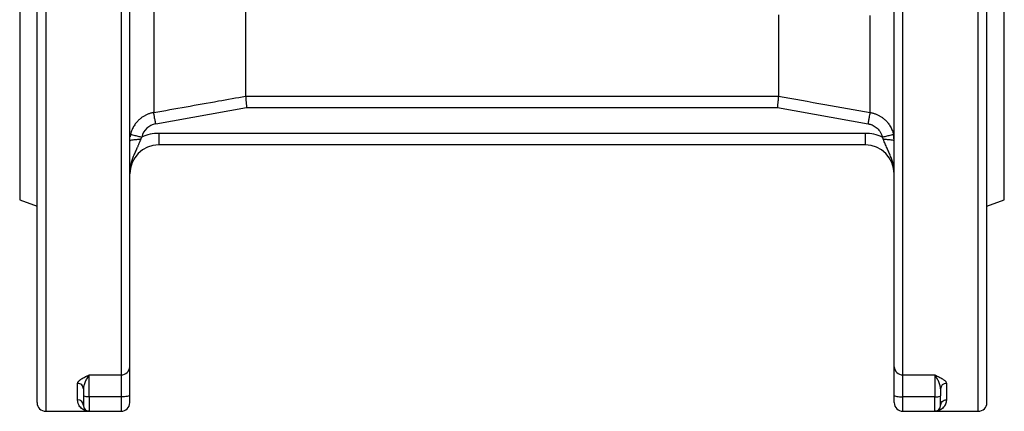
# Model space of a CAD drawing. Header units: millimetres. Extents: x 423 to 1697, y -6 to 958.
# Tile 48 of 54: x 1502 to 1672, y 285 to 353. Entities that reach past the tile are written whole.
import ezdxf

# ---------------------------------------------------------------- set-up
doc = ezdxf.new("R2010")
doc.units = ezdxf.units.MM

msp = doc.modelspace()

# ---------------------------------------------------------------- linework, layer by layer
at = {"color": 8, "linetype": 'Continuous', "lineweight": 25}
for p, q in [((1519.38, 470.46), (1519.38, 291.76)), ((1654.38, 291.76), (1654.38, 470.46)), ((1525.01, 419.26), (1525.01, 337.06)), ((1506.38, 377.96), (1506.38, 285.46)), ((1667.38, 285.46), (1667.38, 377.96)), ((1521.01, 333.28), (1520.96, 332.84)), ((1652.8, 332.84), (1652.75, 333.28))]:
    msp.add_line(p, q, dxfattribs=at)
at = {"color": 7, "linetype": 'Continuous', "lineweight": 25}
for p, q in [((1540.88, 416.46), (1540.88, 339.89)), ((1540.88, 339.89), (1632.88, 339.89)), ((1525.36, 335.11), (1541.06, 337.91)), ((1541.06, 337.91), (1632.71, 337.91)), ((1632.71, 337.91), (1648.4, 335.11)), ((1647.88, 333.46), (1525.88, 333.46)), ((1525.88, 333.46), (1525.88, 331.46)), ((1647.88, 333.46), (1647.88, 331.46)), ((1652.88, 332.13), (1652.8, 332.84)), ((1647.88, 331.46), (1525.88, 331.46)), ((1501.88, 321.96), (1504.88, 320.87)), ((1668.88, 320.87), (1671.88, 321.96)), ((1513.88, 291.76), (1519.38, 291.76)), ((1513.88, 287.95), (1513.88, 291.76)), ((1519.38, 291.76), (1519.38, 287.95)), ((1654.38, 291.76), (1659.88, 291.76)), ((1654.38, 287.95), (1654.38, 291.76)), ((1659.88, 291.76), (1659.88, 287.95)), ((1511.88, 287.44), (1511.88, 290.29)), ((1661.88, 290.29), (1661.88, 287.44)), ((1519.38, 287.95), (1513.88, 287.95)), ((1513.88, 287.95), (1513.88, 285.46)), ((1519.38, 287.95), (1519.38, 285.46)), ((1659.88, 287.95), (1654.38, 287.95)), ((1654.38, 285.46), (1654.38, 287.95)), ((1659.88, 285.46), (1659.88, 287.95)), ((1506.38, 285.46), (1513.88, 285.46)), ((1513.88, 285.46), (1519.38, 285.46)), ((1654.38, 285.46), (1659.88, 285.46)), ((1659.88, 285.46), (1667.38, 285.46))]:
    msp.add_line(p, q, dxfattribs=at)
at = {"color": 7, "linetype": 'Continuous', "lineweight": 25, "flags": 128}
msp.add_lwpolyline([(1632.88, 353.94), (1632.88, 351.23), (1632.88, 348.76), (1632.88, 346.55), (1632.88, 344.61), (1632.88, 342.96), (1632.88, 341.61), (1632.88, 340.59), (1632.88, 339.89)], dxfattribs=at)
at = {"color": 8, "linetype": 'Continuous', "lineweight": 25, "flags": 128}
msp.add_lwpolyline([(1648.75, 337.06), (1648.75, 337.74), (1648.75, 338.74), (1648.75, 340.05), (1648.75, 341.67), (1648.75, 343.58), (1648.75, 345.77), (1648.75, 348.21), (1648.75, 350.9), (1648.75, 353.8)], dxfattribs=at)
at = {"color": 7, "linetype": 'Continuous', "lineweight": 25}
for centre, radius, start, end in [((1525.88, 326.46), 5, 90, 180), ((1647.88, 326.46), 5, 0, 90), ((1519.43, 293.21), 1.45, 268.0522, 357.9097), ((1654.33, 293.21), 1.45, 182.0903, 271.9478), ((1661.85, 289.31), 0.975, 88.5076, 178.4255), ((1511.89, 286.45), 0.989, 0.6261, 90.6127), ((1506.38, 286.96), 1.5, 180, 270), ((1513.88, 286.46), 1, 180, 270), ((1519.38, 286.96), 1.5, 270, 0), ((1654.38, 286.96), 1.5, 180, 270), ((1659.88, 286.46), 1, 270, 0), ((1667.38, 286.96), 1.5, 270, 0)]:
    msp.add_arc(centre, radius, start, end, dxfattribs=at)
for points, knots in [([(1504.88, 286.96), (1504.88, 286.96), (1504.88, 286.97), (1504.88, 286.98), (1504.88, 287.01), (1504.88, 287.05), (1504.88, 287.09), (1504.88, 287.15), (1504.88, 287.22), (1504.88, 287.3), (1504.88, 287.39), (1504.88, 287.49), (1504.88, 287.6), (1504.88, 287.72), (1504.88, 287.85), (1504.88, 287.99), (1504.88, 288.14), (1504.88, 288.31), (1504.88, 288.68), (1504.88, 289.34), (1504.88, 290.45), (1504.88, 291.78), (1504.88, 293.33), (1504.88, 295.1), (1504.88, 297.78), (1504.88, 301.68), (1504.88, 307.2), (1504.88, 313.5), (1504.88, 320.49), (1504.88, 328.05), (1504.88, 336.05), (1504.88, 344.35), (1504.88, 352.81), (1504.88, 361.25), (1504.88, 369.64), (1504.88, 377.96), (1504.88, 386.29), (1504.88, 394.67), (1504.88, 403.11), (1504.88, 411.57), (1504.88, 419.87), (1504.88, 427.87), (1504.88, 435.44), (1504.88, 442.42), (1504.88, 448.73), (1504.88, 454.24), (1504.88, 458.91), (1504.88, 462.07), (1504.88, 464.15), (1504.88, 465.47), (1504.88, 466.58), (1504.88, 467.47), (1504.88, 468.15), (1504.88, 468.53), (1504.88, 468.73), (1504.88, 468.84), (1504.88, 468.91), (1504.88, 468.95), (1504.88, 468.96), (1504.88, 468.96)], [0, 0, 0, 0, 0.003435, 0.006867, 0.010297, 0.013724, 0.01715, 0.020574, 0.023997, 0.02742, 0.030843, 0.034265, 0.037689, 0.041113, 0.044539, 0.047966, 0.051396, 0.054828, 0.058264, 0.073509, 0.088756, 0.104388, 0.120022, 0.135979, 0.151937, 0.184346, 0.217099, 0.250027, 0.282956, 0.315709, 0.348118, 0.380023, 0.41128, 0.441763, 0.470884, 0.500007, 0.529127, 0.55825, 0.588733, 0.61999, 0.651895, 0.684304, 0.717057, 0.749986, 0.782914, 0.815668, 0.848076, 0.879981, 0.895613, 0.911247, 0.926492, 0.941739, 0.956544, 0.971351, 0.977082, 0.982811, 0.988539, 0.994268, 1, 1, 1, 1]), ([(1520.88, 293.16), (1520.88, 294.12), (1520.88, 296.04), (1520.88, 299.68), (1520.88, 303.89), (1520.88, 308.78), (1520.88, 314.25), (1520.88, 320.32), (1520.88, 326.87), (1520.88, 333.88), (1520.88, 341.25), (1520.88, 348.87), (1520.88, 356.69), (1520.88, 364.55), (1520.88, 372.43), (1520.88, 380.15), (1520.88, 387.74), (1520.88, 395.14), (1520.88, 402.43), (1520.88, 409.67), (1520.88, 416.79), (1520.88, 423.8), (1520.88, 430.54), (1520.88, 436.97), (1520.88, 442.96), (1520.88, 448.45), (1520.88, 453.37), (1520.88, 457.65), (1520.88, 461.27), (1520.88, 464.18), (1520.88, 466.42), (1520.88, 467.93), (1520.88, 468.82), (1520.88, 468.9), (1520.88, 468.94)], [0, 0, 0, 0, 0.029677, 0.059355, 0.090414, 0.121475, 0.15353, 0.185586, 0.218163, 0.250741, 0.283317, 0.315896, 0.34795, 0.380007, 0.411066, 0.442127, 0.471803, 0.501482, 0.531158, 0.560837, 0.591896, 0.622957, 0.655012, 0.687068, 0.719645, 0.752223, 0.784799, 0.817378, 0.849432, 0.881489, 0.912548, 0.943609, 0.973286, 1, 1, 1, 1]), ([(1652.88, 293.16), (1652.88, 294.12), (1652.88, 296.04), (1652.88, 299.68), (1652.88, 303.88), (1652.88, 308.77), (1652.88, 314.23), (1652.88, 320.28), (1652.88, 326.83), (1652.88, 333.83), (1652.88, 341.18), (1652.88, 348.8), (1652.88, 356.61), (1652.88, 364.46), (1652.88, 372.33), (1652.88, 380.04), (1652.88, 387.62), (1652.88, 395.02), (1652.88, 402.31), (1652.88, 409.54), (1652.88, 416.66), (1652.88, 423.67), (1652.88, 430.41), (1652.88, 436.84), (1652.88, 442.84), (1652.88, 448.33), (1652.88, 453.26), (1652.88, 457.55), (1652.88, 461.19), (1652.88, 464.11), (1652.88, 466.36), (1652.88, 467.9), (1652.88, 468.81), (1652.88, 468.9), (1652.88, 468.94)], [0, 0, 0, 0, 0.029652, 0.059305, 0.090335, 0.121367, 0.153389, 0.185414, 0.217957, 0.250502, 0.283044, 0.315589, 0.347612, 0.379636, 0.410666, 0.441698, 0.47135, 0.501003, 0.530654, 0.560308, 0.591338, 0.62237, 0.654392, 0.686417, 0.71896, 0.751505, 0.784047, 0.816592, 0.848615, 0.880639, 0.911669, 0.942701, 0.972353, 1, 1, 1, 1]), ([(1668.88, 286.96), (1668.88, 286.96), (1668.88, 296.55), (1668.88, 330.68), (1668.88, 353.83), (1668.88, 402.1), (1668.88, 425.24), (1668.88, 459.38), (1668.88, 468.96), (1668.88, 468.96)], [0, 0, 0, 0, 0.25, 0.25, 0.5, 0.5, 0.75, 0.75, 1, 1, 1, 1]), ([(1501.88, 433.96), (1501.88, 433.96), (1501.88, 433.6), (1501.88, 432.17), (1501.88, 431.1), (1501.88, 428.3), (1501.88, 426.56), (1501.88, 422.49), (1501.88, 420.15), (1501.88, 414.97), (1501.88, 412.12), (1501.88, 406.03), (1501.88, 402.78), (1501.88, 396.01), (1501.88, 392.48), (1501.88, 385.29), (1501.88, 381.63), (1501.88, 374.3), (1501.88, 370.63), (1501.88, 363.44), (1501.88, 359.92), (1501.88, 353.15), (1501.88, 349.9), (1501.88, 343.8), (1501.88, 340.96), (1501.88, 335.77), (1501.88, 333.44), (1501.88, 329.36), (1501.88, 327.63), (1501.88, 324.82), (1501.88, 323.75), (1501.88, 322.32), (1501.88, 321.96), (1501.88, 321.96)], [0, 0, 0, 0, 0.0625, 0.0625, 0.125, 0.125, 0.1875, 0.1875, 0.25, 0.25, 0.3125, 0.3125, 0.375, 0.375, 0.4375, 0.4375, 0.5, 0.5, 0.5625, 0.5625, 0.625, 0.625, 0.6875, 0.6875, 0.75, 0.75, 0.8125, 0.8125, 0.875, 0.875, 0.9375, 0.9375, 1, 1, 1, 1]), ([(1671.88, 321.96), (1671.88, 321.96), (1671.88, 322.32), (1671.88, 323.75), (1671.88, 324.82), (1671.88, 327.63), (1671.88, 329.36), (1671.88, 333.44), (1671.88, 335.77), (1671.88, 340.96), (1671.88, 343.8), (1671.88, 349.9), (1671.88, 353.15), (1671.88, 359.92), (1671.88, 363.44), (1671.88, 370.63), (1671.88, 374.3), (1671.88, 381.63), (1671.88, 385.29), (1671.88, 392.48), (1671.88, 396.01), (1671.88, 402.78), (1671.88, 406.03), (1671.88, 412.12), (1671.88, 414.97), (1671.88, 420.15), (1671.88, 422.49), (1671.88, 426.56), (1671.88, 428.3), (1671.88, 431.1), (1671.88, 432.17), (1671.88, 433.6), (1671.88, 433.96), (1671.88, 433.96)], [0, 0, 0, 0, 0.0625, 0.0625, 0.125, 0.125, 0.1875, 0.1875, 0.25, 0.25, 0.3125, 0.3125, 0.375, 0.375, 0.4375, 0.4375, 0.5, 0.5, 0.5625, 0.5625, 0.625, 0.625, 0.6875, 0.6875, 0.75, 0.75, 0.8125, 0.8125, 0.875, 0.875, 0.9375, 0.9375, 1, 1, 1, 1]), ([(1525.01, 337.06), (1528.74, 337.73), (1534.03, 338.67), (1539.32, 339.61), (1540.88, 339.89)], [0, 0, 0, 0, 0.704418, 1, 1, 1, 1]), ([(1540.88, 339.89), (1540.88, 339.88), (1540.88, 339.86), (1540.89, 339.83), (1540.89, 339.78), (1540.9, 339.72), (1540.9, 339.64), (1540.91, 339.55), (1540.92, 339.45), (1540.93, 339.34), (1540.94, 339.18), (1540.96, 338.94), (1540.99, 338.65), (1541.01, 338.38), (1541.04, 338.14), (1541.05, 337.99), (1541.06, 337.91)], [0, 0, 0, 0, 0.049763, 0.101198, 0.154243, 0.208811, 0.264791, 0.32205, 0.380429, 0.439751, 0.499818, 0.612998, 0.749818, 0.835805, 0.91935, 1, 1, 1, 1]), ([(1632.88, 339.89), (1632.88, 339.88), (1632.88, 339.87), (1632.88, 339.83), (1632.87, 339.79), (1632.87, 339.74), (1632.86, 339.68), (1632.85, 339.6), (1632.85, 339.52), (1632.84, 339.43), (1632.83, 339.33), (1632.82, 339.21), (1632.81, 339.07), (1632.79, 338.9), (1632.77, 338.7), (1632.75, 338.47), (1632.73, 338.2), (1632.71, 338.01), (1632.71, 337.91)], [0, 0, 0, 0, 0.046567, 0.093904, 0.142012, 0.190893, 0.240549, 0.290981, 0.342191, 0.39418, 0.44695, 0.5005, 0.562027, 0.632245, 0.711154, 0.798751, 0.895034, 1, 1, 1, 1]), ([(1632.88, 339.89), (1635.54, 339.41), (1640.83, 338.47), (1646.12, 337.53), (1648.75, 337.06)], [0, 0, 0, 0, 0.5035, 1, 1, 1, 1]), ([(1525.01, 337.06), (1524.94, 337.05), (1524.79, 337.02), (1524.56, 336.96), (1524.34, 336.9), (1524.11, 336.82), (1523.89, 336.73), (1523.67, 336.63), (1523.46, 336.51), (1523.24, 336.39), (1523.04, 336.25), (1522.83, 336.1), (1522.63, 335.94), (1522.44, 335.77), (1522.24, 335.57), (1522.03, 335.34), (1521.83, 335.08), (1521.63, 334.78), (1521.45, 334.46), (1521.27, 334.1), (1521.12, 333.7), (1521.05, 333.42), (1521.01, 333.28)], [0, 0, 0, 0, 0.0391928, 0.0788342, 0.1189248, 0.1594651, 0.2004555, 0.2418966, 0.2837889, 0.3261329, 0.3689292, 0.4121782, 0.4558805, 0.5000365, 0.5487696, 0.6014335, 0.6580287, 0.718556, 0.783016, 0.8514095, 0.9237373, 1, 1, 1, 1]), ([(1525.36, 335.11), (1525.32, 335.32), (1525.28, 335.55), (1525.2, 335.99), (1525.16, 336.21), (1525.1, 336.58), (1525.07, 336.74), (1525.03, 336.96), (1525.02, 337.03), (1525.01, 337.06)], [0, 0, 0, 0, 0.25, 0.25, 0.5, 0.5, 0.75, 0.75, 1, 1, 1, 1]), ([(1648.4, 335.11), (1648.44, 335.33), (1648.48, 335.56), (1648.56, 336.01), (1648.6, 336.22), (1648.66, 336.59), (1648.69, 336.75), (1648.73, 336.97), (1648.74, 337.03), (1648.75, 337.06)], [0, 0, 0, 0, 0.25, 0.25, 0.5, 0.5, 0.75, 0.75, 1, 1, 1, 1]), ([(1648.75, 337.06), (1648.82, 337.05), (1648.98, 337.02), (1649.2, 336.96), (1649.43, 336.9), (1649.65, 336.82), (1649.87, 336.73), (1650.09, 336.63), (1650.31, 336.51), (1650.52, 336.39), (1650.73, 336.25), (1650.93, 336.1), (1651.13, 335.94), (1651.33, 335.76), (1651.53, 335.56), (1651.74, 335.32), (1651.94, 335.06), (1652.14, 334.76), (1652.33, 334.43), (1652.49, 334.08), (1652.64, 333.69), (1652.71, 333.42), (1652.75, 333.28)], [0, 0, 0, 0, 0.039457, 0.079338, 0.119628, 0.160316, 0.201392, 0.242861, 0.284724, 0.326985, 0.369644, 0.412704, 0.456167, 0.500033, 0.550764, 0.604861, 0.66232, 0.723141, 0.787322, 0.854859, 0.925746, 1, 1, 1, 1]), ([(1525.36, 335.11), (1525.07, 335.06), (1524.79, 334.97), (1524.27, 334.7), (1524.03, 334.53), (1523.39, 333.93), (1523.09, 333.4), (1522.96, 332.82)], [0, 0, 0, 0, 0.25, 0.25, 0.5, 0.5, 1, 1, 1, 1]), ([(1648.4, 335.11), (1648.46, 335.1), (1648.57, 335.08), (1648.74, 335.03), (1648.91, 334.98), (1649.07, 334.91), (1649.31, 334.8), (1649.61, 334.62), (1649.95, 334.34), (1650.25, 334.01), (1650.46, 333.68), (1650.62, 333.38), (1650.73, 333.11), (1650.78, 332.92), (1650.8, 332.82)], [0, 0, 0, 0, 0.0502173, 0.1001648, 0.1500164, 0.1999465, 0.2501289, 0.3749371, 0.5000652, 0.6244425, 0.7499434, 0.8337158, 0.9168088, 1, 1, 1, 1]), ([(1521.01, 333.28), (1521.02, 333.28), (1521.07, 333.27), (1521.26, 333.22), (1521.41, 333.18), (1521.79, 333.1), (1522.02, 333.04), (1522.49, 332.93), (1522.73, 332.88), (1522.96, 332.82)], [0, 0, 0, 0, 0.25, 0.25, 0.5, 0.5, 0.75, 0.75, 1, 1, 1, 1]), ([(1650.8, 332.82), (1651.03, 332.88), (1651.27, 332.93), (1651.74, 333.04), (1651.97, 333.1), (1652.35, 333.18), (1652.5, 333.22), (1652.69, 333.27), (1652.74, 333.28), (1652.75, 333.28)], [0, 0, 0, 0, 0.25, 0.25, 0.5, 0.5, 0.75, 0.75, 1, 1, 1, 1]), ([(1522.74, 332.39), (1522.52, 332.39), (1522.28, 332.38), (1521.82, 332.35), (1521.6, 332.33), (1521.24, 332.28), (1521.1, 332.25), (1520.92, 332.19), (1520.88, 332.16), (1520.88, 332.13)], [0, 0, 0, 0, 0.25, 0.25, 0.5, 0.5, 0.75, 0.75, 1, 1, 1, 1]), ([(1522.74, 332.39), (1522.72, 332.33), (1522.67, 332.21), (1522.6, 332.02), (1522.53, 331.84), (1522.45, 331.66), (1522.37, 331.47), (1522.29, 331.29), (1522.21, 331.1), (1522.05, 330.75), (1521.8, 330.21), (1521.5, 329.51), (1521.24, 328.77), (1521.07, 328.14), (1520.96, 327.57), (1520.9, 327.06), (1520.89, 326.67), (1520.88, 326.46)], [0, 0, 0, 0, 0.02958, 0.059641, 0.090181, 0.1212, 0.152697, 0.184673, 0.21713, 0.250072, 0.369237, 0.500062, 0.616828, 0.750026, 0.814528, 0.897861, 1, 1, 1, 1]), ([(1522.96, 332.82), (1522.94, 332.79), (1522.9, 332.72), (1522.84, 332.61), (1522.79, 332.5), (1522.76, 332.43), (1522.74, 332.39)], [0, 0, 0, 0, 0.250218, 0.500024, 0.749816, 1, 1, 1, 1]), ([(1651.02, 332.39), (1651, 332.42), (1650.98, 332.5), (1650.93, 332.61), (1650.87, 332.72), (1650.82, 332.79), (1650.8, 332.82)], [0, 0, 0, 0, 0.236664, 0.481811, 0.736063, 1, 1, 1, 1]), ([(1652.88, 332.13), (1652.88, 332.16), (1652.84, 332.19), (1652.66, 332.25), (1652.52, 332.28), (1652.16, 332.33), (1651.94, 332.35), (1651.48, 332.38), (1651.24, 332.39), (1651.02, 332.39)], [0, 0, 0, 0, 0.25, 0.25, 0.5, 0.5, 0.75, 0.75, 1, 1, 1, 1]), ([(1652.88, 326.46), (1652.88, 326.55), (1652.88, 326.72), (1652.86, 326.96), (1652.85, 327.18), (1652.82, 327.38), (1652.8, 327.56), (1652.77, 327.73), (1652.74, 327.87), (1652.67, 328.23), (1652.52, 328.77), (1652.26, 329.52), (1651.96, 330.21), (1651.69, 330.81), (1651.47, 331.28), (1651.31, 331.65), (1651.16, 332.02), (1651.06, 332.27), (1651.02, 332.39)], [0, 0, 0, 0, 0.04187, 0.080702, 0.116512, 0.149307, 0.179084, 0.205836, 0.229552, 0.250218, 0.383195, 0.500217, 0.631145, 0.750064, 0.815267, 0.878647, 0.940224, 1, 1, 1, 1]), ([(1520.88, 288.21), (1520.88, 288.76), (1520.88, 289.29), (1520.88, 290.31), (1520.88, 290.79), (1520.88, 291.65), (1520.88, 292.03), (1520.88, 292.69), (1520.88, 292.96), (1520.88, 293.16)], [0, 0, 0, 0, 0.25, 0.25, 0.5, 0.5, 0.75, 0.75, 1, 1, 1, 1]), ([(1652.88, 288.21), (1652.88, 288.29), (1652.88, 288.44), (1652.88, 288.67), (1652.88, 288.9), (1652.88, 289.12), (1652.88, 289.34), (1652.88, 289.56), (1652.88, 289.96), (1652.88, 290.54), (1652.88, 291.23), (1652.88, 291.85), (1652.88, 292.3), (1652.88, 292.61), (1652.88, 292.82), (1652.88, 293), (1652.88, 293.11), (1652.88, 293.16)], [0, 0, 0, 0, 0.035232, 0.070352, 0.105407, 0.140441, 0.175501, 0.210634, 0.245884, 0.372911, 0.500013, 0.62704, 0.754142, 0.815716, 0.877052, 0.938398, 1, 1, 1, 1]), ([(1511.88, 290.29), (1511.88, 290.31), (1511.88, 290.34), (1511.9, 290.4), (1511.92, 290.46), (1511.95, 290.52), (1512, 290.58), (1512.05, 290.65), (1512.11, 290.71), (1512.18, 290.78), (1512.25, 290.84), (1512.34, 290.91), (1512.44, 290.98), (1512.59, 291.08), (1512.84, 291.23), (1513.11, 291.38), (1513.34, 291.5), (1513.58, 291.61), (1513.76, 291.7), (1513.88, 291.76)], [0, 0, 0, 0, 0.0368953, 0.0743973, 0.1125965, 0.151579, 0.1914253, 0.2322112, 0.2740071, 0.3168786, 0.3608865, 0.4060868, 0.4525314, 0.5002682, 0.6179834, 0.7501115, 0.8089338, 0.8751355, 1, 1, 1, 1]), ([(1513.88, 291.76), (1513.85, 291.73), (1513.8, 291.66), (1513.73, 291.56), (1513.66, 291.46), (1513.61, 291.38), (1513.52, 291.23), (1513.4, 291.02), (1513.25, 290.7), (1513.12, 290.38), (1513.01, 290.07), (1512.94, 289.8), (1512.89, 289.56), (1512.88, 289.41), (1512.88, 289.34)], [0, 0, 0, 0, 0.064482, 0.121723, 0.171745, 0.214539, 0.250076, 0.383158, 0.500056, 0.631478, 0.749972, 0.839225, 0.92262, 1, 1, 1, 1]), ([(1659.88, 291.76), (1660.02, 291.69), (1660.26, 291.58), (1660.61, 291.4), (1660.93, 291.23), (1661.2, 291.06), (1661.42, 290.91), (1661.59, 290.78), (1661.72, 290.65), (1661.81, 290.52), (1661.87, 290.4), (1661.88, 290.32), (1661.88, 290.29)], [0, 0, 0, 0, 0.147058, 0.250154, 0.382171, 0.500005, 0.594378, 0.683682, 0.768349, 0.848885, 0.925878, 1, 1, 1, 1]), ([(1660.88, 289.34), (1660.88, 289.37), (1660.88, 289.45), (1660.87, 289.56), (1660.85, 289.68), (1660.82, 289.8), (1660.79, 289.92), (1660.74, 290.11), (1660.64, 290.38), (1660.51, 290.7), (1660.36, 291.02), (1660.21, 291.28), (1660.05, 291.54), (1659.94, 291.68), (1659.88, 291.76)], [0, 0, 0, 0, 0.0379161, 0.0773612, 0.1183134, 0.1607515, 0.2046562, 0.2500119, 0.3685872, 0.4999988, 0.6168458, 0.7499949, 0.8537146, 1, 1, 1, 1]), ([(1512.88, 289.34), (1512.88, 289.59), (1512.77, 289.83), (1512.4, 290.19), (1512.15, 290.29), (1511.88, 290.29)], [0, 0, 0, 0, 0.5, 0.5, 1, 1, 1, 1]), ([(1660.88, 289.34), (1660.88, 289.26), (1660.88, 289.1), (1660.88, 288.86), (1660.88, 288.62), (1660.88, 288.37), (1660.88, 288.21), (1660.88, 288.12)], [0, 0, 0, 0, 0.200357, 0.400179, 0.599821, 0.799643, 1, 1, 1, 1]), ([(1513.88, 285.46), (1513.84, 285.46), (1513.75, 285.47), (1513.63, 285.48), (1513.52, 285.49), (1513.42, 285.52), (1513.33, 285.54), (1513.25, 285.56), (1513.09, 285.62), (1512.85, 285.73), (1512.54, 285.95), (1512.28, 286.23), (1512.1, 286.52), (1511.99, 286.78), (1511.93, 286.99), (1511.89, 287.21), (1511.88, 287.37), (1511.88, 287.44)], [0, 0, 0, 0, 0.047248, 0.090653, 0.130213, 0.165928, 0.1978, 0.225827, 0.25001, 0.382229, 0.500002, 0.630983, 0.749995, 0.81701, 0.881001, 0.94199, 1, 1, 1, 1]), ([(1513.88, 287.95), (1513.62, 287.95), (1513.36, 287.97), (1512.99, 288.03), (1512.88, 288.08), (1512.88, 288.12)], [0, 0, 0, 0, 0.5, 0.5, 1, 1, 1, 1]), ([(1512.88, 288.12), (1512.88, 287.89), (1512.88, 287.67), (1512.88, 287.27), (1512.88, 287.08), (1512.88, 286.78), (1512.88, 286.66), (1512.88, 286.5), (1512.88, 286.46), (1512.88, 286.46)], [0, 0, 0, 0, 0.25, 0.25, 0.5, 0.5, 0.75, 0.75, 1, 1, 1, 1]), ([(1520.88, 288.21), (1520.88, 288.14), (1520.72, 288.08), (1520.16, 287.98), (1519.78, 287.95), (1519.38, 287.95)], [0, 0, 0, 0, 0.5, 0.5, 1, 1, 1, 1]), ([(1520.88, 286.96), (1520.88, 286.96), (1520.88, 287.09), (1520.88, 287.54), (1520.88, 287.86), (1520.88, 288.21)], [0, 0, 0, 0, 0.5, 0.5, 1, 1, 1, 1]), ([(1652.88, 288.21), (1652.88, 288.14), (1653.04, 288.08), (1653.6, 287.98), (1653.98, 287.95), (1654.38, 287.95)], [0, 0, 0, 0, 0.5, 0.5, 1, 1, 1, 1]), ([(1652.88, 286.96), (1652.88, 286.96), (1652.88, 286.97), (1652.88, 286.98), (1652.88, 287.01), (1652.88, 287.06), (1652.88, 287.15), (1652.88, 287.31), (1652.88, 287.5), (1652.88, 287.72), (1652.88, 287.96), (1652.88, 288.13), (1652.88, 288.21)], [0, 0, 0, 0, 0.060745, 0.121082, 0.181449, 0.242285, 0.371072, 0.500107, 0.628895, 0.75793, 0.878904, 1, 1, 1, 1]), ([(1659.88, 287.95), (1660.15, 287.95), (1660.4, 287.97), (1660.77, 288.03), (1660.88, 288.08), (1660.88, 288.12)], [0, 0, 0, 0, 0.5, 0.5, 1, 1, 1, 1]), ([(1661.88, 287.44), (1661.88, 287.4), (1661.88, 287.31), (1661.86, 287.18), (1661.84, 287.06), (1661.81, 286.93), (1661.78, 286.81), (1661.73, 286.69), (1661.64, 286.49), (1661.48, 286.23), (1661.22, 285.95), (1660.91, 285.73), (1660.64, 285.6), (1660.39, 285.52), (1660.15, 285.47), (1659.98, 285.47), (1659.88, 285.46)], [0, 0, 0, 0, 0.032783, 0.066536, 0.101265, 0.136972, 0.173662, 0.21134, 0.250008, 0.369011, 0.500002, 0.61777, 0.749992, 0.81238, 0.895716, 1, 1, 1, 1]), ([(1660.88, 286.46), (1660.88, 286.46), (1660.88, 286.5), (1660.88, 286.66), (1660.88, 286.78), (1660.88, 287.08), (1660.88, 287.27), (1660.88, 287.67), (1660.88, 287.89), (1660.88, 288.12)], [0, 0, 0, 0, 0.25, 0.25, 0.5, 0.5, 0.75, 0.75, 1, 1, 1, 1]), ([(1660.88, 286.46), (1660.88, 286.72), (1660.99, 286.97), (1661.36, 287.34), (1661.62, 287.44), (1661.88, 287.44)], [0, 0, 0, 0, 0.5, 0.5, 1, 1, 1, 1])]:
    msp.add_open_spline(points, degree=3, knots=knots, dxfattribs=at)
for points in [[(1525.88, 333.46), (1524.87, 333.46), (1523.88, 333.25), (1522.96, 332.82)], [(1650.8, 332.82), (1649.88, 333.25), (1648.89, 333.46), (1647.88, 333.46)], [(1512.88, 289.34), (1512.88, 288.95), (1512.88, 288.54), (1512.88, 288.12)]]:
    msp.add_open_spline(points, degree=3, dxfattribs=at)

doc.saveas('drawing.dxf')
